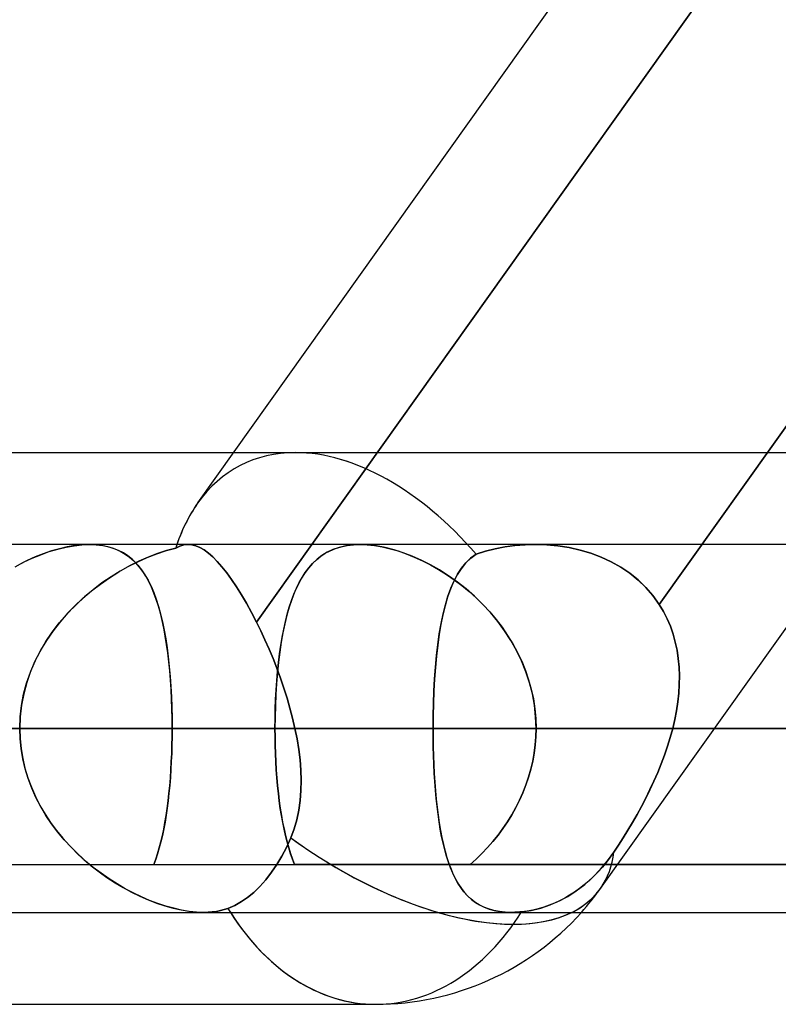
# Model space of a CAD drawing. Header units: millimetres. Extents: x -270 to 270, y -100 to 120.
# Tile 40 of 73: x 49.27 to 53.43, y 16.98 to 22.37. Entities that reach past the tile are written whole.
import ezdxf

# ---------------------------------------------------------------- set-up
doc = ezdxf.new("R2010")
doc.units = ezdxf.units.MM
doc.layers.add('MAIN-1', color=7, linetype='Continuous')
doc.layers.add('MAIN-2', color=7, linetype='Continuous')

msp = doc.modelspace()

# ---------------------------------------------------------------- linework, layer by layer
at = {"layer": 'MAIN-1'}
for p, q in [((50.2469, 19.7242), (55.7731, 27.4813)), ((50.8714, 19.4962), (56.56, 27.4813)), ((41.5614, 20), (50.4434, 20)), ((152.3991, 19.4962), (-152.3991, 19.4962)), ((49.6519, 19.4963), (49.6521, 19.4963)), ((49.6521, 19.4963), (49.6523, 19.4963)), ((49.6523, 19.4963), (49.6525, 19.4963)), ((49.6525, 19.4963), (49.6527, 19.4963)), ((49.6527, 19.4963), (49.6529, 19.4963)), ((49.6529, 19.4963), (49.6531, 19.4962)), ((153.3447, 18.4887), (-153.3447, 18.4887)), ((55.8105, 18.4887), (51.536, 18.4887)), ((-152.3991, 17.4813), (152.3991, 17.4813)), ((47.9874, 16.9775), (51.2223, 16.9775))]:
    msp.add_line(p, q, dxfattribs=at)
msp.add_arc((51.2223, 18.4887), 1.5112, 270, 318.1897, dxfattribs=at)
for major_axis, ratio, start_param, end_param in [((0.7425, -1.4407), 0.614789, -2.833047, -2.607379), ((0, -1.5112), 0.707107, -0.841071, 0), ((-1.2308, 0.8769), 0.501864, 2.177675, 2.878078)]:
    msp.add_ellipse((51.2223, 18.4887), major_axis=major_axis, ratio=ratio, start_param=start_param, end_param=end_param, dxfattribs=at)
at = {"layer": 'MAIN-2'}
for p, q in [((52.7752, 19.1685), (58.8909, 27.753)), ((58.8909, 27.753), (52.7752, 19.1685)), ((56.7023, 27.681), (50.5686, 19.0712)), ((50.4434, 20), (50.782, 20)), ((50.782, 20), (54.1544, 20)), ((49.4884, 19.4736), (49.4447, 19.4611)), ((49.4791, 19.4712), (49.5247, 19.4821)), ((49.5314, 19.4835), (49.4884, 19.4736)), ((49.5247, 19.4821), (49.5689, 19.49)), ((49.5733, 19.4906), (49.5314, 19.4835)), ((49.5689, 19.49), (49.6113, 19.4947)), ((49.6135, 19.4949), (49.5733, 19.4906)), ((49.6113, 19.4947), (49.6519, 19.4963)), ((49.6519, 19.4963), (49.6135, 19.4949)), ((49.6875, 19.495), (49.6519, 19.4963)), ((49.6531, 19.4962), (49.6905, 19.4947)), ((49.7215, 19.491), (49.6875, 19.495)), ((49.6905, 19.4947), (49.7262, 19.4902)), ((49.7537, 19.4845), (49.7215, 19.491)), ((49.7262, 19.4902), (49.76, 19.4829)), ((49.7841, 19.4754), (49.7537, 19.4845)), ((49.76, 19.4829), (49.7915, 19.4727)), ((49.8125, 19.4639), (49.7841, 19.4754)), ((49.7915, 19.4727), (49.8209, 19.4598)), ((50.0746, 19.463), (50.1258, 19.4768)), ((50.1258, 19.4768), (50.076, 19.4635)), ((50.137, 19.4826), (50.1258, 19.4768)), ((50.1258, 19.4768), (50.137, 19.4826)), ((50.1481, 19.4874), (50.137, 19.4826)), ((50.137, 19.4826), (50.1481, 19.4874)), ((50.1593, 19.4912), (50.1481, 19.4874)), ((50.1481, 19.4874), (50.1593, 19.4912)), ((50.1705, 19.4939), (50.1593, 19.4912)), ((50.1593, 19.4912), (50.1706, 19.4939)), ((50.1817, 19.4956), (50.1705, 19.4939)), ((50.1706, 19.4939), (50.1819, 19.4956)), ((50.1931, 19.4962), (50.1817, 19.4956)), ((50.1819, 19.4956), (50.1933, 19.4962)), ((50.2143, 19.4946), (50.1931, 19.4962)), ((50.1933, 19.4962), (50.2145, 19.4946)), ((50.236, 19.4892), (50.2143, 19.4946)), ((50.2145, 19.4946), (50.2362, 19.4891)), ((50.2583, 19.4799), (50.236, 19.4892)), ((50.2362, 19.4891), (50.2586, 19.4797)), ((50.2812, 19.4667), (50.2583, 19.4799)), ((50.2586, 19.4797), (50.2814, 19.4665)), ((50.5686, 19.0712), (50.8714, 19.4962)), ((50.9726, 19.4627), (51.0017, 19.4746)), ((51.0212, 19.4809), (50.9873, 19.4691)), ((51.0017, 19.4746), (51.0329, 19.4841)), ((51.0576, 19.4894), (51.0212, 19.4809)), ((51.0329, 19.4841), (51.0658, 19.4909)), ((51.0962, 19.4946), (51.0576, 19.4894)), ((51.0658, 19.4909), (51.1006, 19.4949)), ((51.137, 19.4963), (51.0962, 19.4946)), ((51.1006, 19.4949), (51.1371, 19.4963)), ((51.1804, 19.4945), (51.137, 19.4963)), ((51.1371, 19.4963), (51.1755, 19.4949)), ((51.1755, 19.4949), (51.2157, 19.4906)), ((51.226, 19.4891), (51.1804, 19.4945)), ((51.2157, 19.4906), (51.2576, 19.4835)), ((51.2736, 19.4801), (51.226, 19.4891)), ((51.2576, 19.4835), (51.3005, 19.4736)), ((51.3223, 19.4676), (51.2736, 19.4801)), ((51.3005, 19.4736), (51.3441, 19.461)), ((51.8235, 19.4598), (51.876, 19.4727)), ((51.8768, 19.4729), (51.8239, 19.46)), ((51.876, 19.4727), (51.9298, 19.4829)), ((51.9304, 19.483), (51.8768, 19.4729)), ((51.9298, 19.4829), (51.9848, 19.4902)), ((51.9852, 19.4903), (51.9304, 19.483)), ((51.9848, 19.4902), (52.0405, 19.4947)), ((52.0407, 19.4947), (51.9852, 19.4903)), ((52.0405, 19.4947), (52.0968, 19.4963)), ((52.0968, 19.4963), (52.0407, 19.4947)), ((56.6637, 19.4962), (52.0967, 19.4962)), ((52.0968, 19.4963), (52.1584, 19.4944)), ((52.1583, 19.4944), (52.0968, 19.4963)), ((52.2197, 19.4889), (52.1583, 19.4944)), ((52.1584, 19.4944), (52.22, 19.4888)), ((52.2808, 19.4795), (52.2197, 19.4889)), ((52.22, 19.4888), (52.2813, 19.4794)), ((52.341, 19.4661), (52.2808, 19.4795)), ((52.2813, 19.4794), (52.3414, 19.466)), ((52.4531, 17.6119), (53.7956, 19.4962)), ((49.2922, 19.3988), (49.3391, 19.421)), ((49.3559, 19.4283), (49.3112, 19.4081)), ((49.3391, 19.421), (49.3861, 19.4405)), ((49.4004, 19.4459), (49.3559, 19.4283)), ((49.3861, 19.4405), (49.4328, 19.4573)), ((49.4447, 19.4611), (49.4004, 19.4459)), ((49.4328, 19.4573), (49.4791, 19.4712)), ((49.8389, 19.45), (49.8125, 19.4639)), ((49.8209, 19.4598), (49.8481, 19.4444)), ((49.8636, 19.4339), (49.8389, 19.45)), ((49.8481, 19.4444), (49.8734, 19.4265)), ((49.8864, 19.4156), (49.8636, 19.4339)), ((49.8734, 19.4265), (49.8968, 19.4062)), ((49.9177, 19.402), (49.9702, 19.4255)), ((49.9746, 19.4273), (49.9236, 19.4048)), ((49.9702, 19.4255), (50.0226, 19.4459)), ((50.0255, 19.4469), (49.9746, 19.4273)), ((50.0226, 19.4459), (50.0746, 19.463)), ((50.076, 19.4635), (50.0255, 19.4469)), ((50.3047, 19.4495), (50.2812, 19.4667)), ((50.2814, 19.4665), (50.3049, 19.4494)), ((50.3288, 19.4285), (50.3047, 19.4495)), ((50.3049, 19.4494), (50.3289, 19.4284)), ((50.3536, 19.4035), (50.3288, 19.4285)), ((50.3289, 19.4284), (50.3537, 19.4034)), ((50.8967, 19.4128), (50.9202, 19.4317)), ((50.9269, 19.4365), (50.9002, 19.4158)), ((50.9202, 19.4317), (50.9455, 19.4484)), ((50.9559, 19.4543), (50.9269, 19.4365)), ((50.9455, 19.4484), (50.9726, 19.4627)), ((50.9873, 19.4691), (50.9559, 19.4543)), ((51.3717, 19.4517), (51.3223, 19.4676)), ((51.3441, 19.461), (51.3882, 19.4458)), ((51.4216, 19.4327), (51.3717, 19.4517)), ((51.3882, 19.4458), (51.4326, 19.428)), ((51.4716, 19.4104), (51.4216, 19.4327)), ((51.4326, 19.428), (51.4772, 19.4078)), ((51.7417, 19.4212), (51.7145, 19.3944)), ((51.7157, 19.3957), (51.7424, 19.4217)), ((51.7719, 19.4441), (51.7417, 19.4212)), ((51.7424, 19.4217), (51.7719, 19.4441)), ((51.8239, 19.46), (51.7719, 19.4441)), ((51.7719, 19.4441), (51.8235, 19.4598)), ((52.3998, 19.4488), (52.341, 19.4661)), ((52.3414, 19.466), (52.4001, 19.4487)), ((52.4567, 19.4276), (52.3998, 19.4488)), ((52.4001, 19.4487), (52.457, 19.4274)), ((52.5116, 19.4022), (52.4567, 19.4276)), ((52.457, 19.4274), (52.5119, 19.4021)), ((49.2456, 19.3742), (49.2922, 19.3988)), ((49.3112, 19.4081), (49.2666, 19.3856)), ((49.8139, 19.3464), (49.8655, 19.3756)), ((49.8728, 19.3795), (49.8221, 19.3512)), ((49.8655, 19.3756), (49.9177, 19.402)), ((49.9236, 19.4048), (49.8728, 19.3795)), ((49.9076, 19.3953), (49.8864, 19.4156)), ((49.8968, 19.4062), (49.9185, 19.3834)), ((49.9273, 19.3729), (49.9076, 19.3953)), ((49.9185, 19.3834), (49.9386, 19.3583)), ((49.9455, 19.3486), (49.9273, 19.3729)), ((50.3791, 19.3745), (50.3536, 19.4035)), ((50.3537, 19.4034), (50.3792, 19.3744)), ((50.4052, 19.3416), (50.3791, 19.3745)), ((50.3792, 19.3744), (50.4053, 19.3415)), ((50.8528, 19.3665), (50.8318, 19.3378)), ((50.8358, 19.3436), (50.8546, 19.3687)), ((50.8756, 19.3925), (50.8528, 19.3665)), ((50.8546, 19.3687), (50.8748, 19.3917)), ((50.8748, 19.3917), (50.8967, 19.4128)), ((50.9002, 19.4158), (50.8756, 19.3925)), ((51.5215, 19.3852), (51.4716, 19.4104)), ((51.4772, 19.4078), (51.5216, 19.3851)), ((51.5712, 19.3568), (51.5215, 19.3852)), ((51.5216, 19.3851), (51.5656, 19.3602)), ((51.6702, 19.3334), (51.6918, 19.3663)), ((51.7145, 19.3944), (51.6901, 19.3639)), ((51.6918, 19.3663), (51.7157, 19.3957)), ((52.5641, 19.3728), (52.5116, 19.4022)), ((52.5119, 19.4021), (52.5643, 19.3727)), ((52.6138, 19.3393), (52.5641, 19.3728)), ((52.5643, 19.3727), (52.6139, 19.3392)), ((49.7131, 19.2795), (49.763, 19.3143)), ((49.7717, 19.32), (49.7219, 19.286)), ((49.763, 19.3143), (49.8139, 19.3464)), ((49.8221, 19.3512), (49.7717, 19.32)), ((49.9386, 19.3583), (49.9574, 19.3307)), ((49.9625, 19.3222), (49.9455, 19.3486)), ((49.9574, 19.3307), (49.9747, 19.3007)), ((49.9784, 19.2937), (49.9625, 19.3222)), ((50.4318, 19.305), (50.4052, 19.3416)), ((50.4053, 19.3415), (50.4319, 19.305)), ((50.802, 19.2875), (50.8183, 19.3165)), ((50.8318, 19.3378), (50.8122, 19.3062)), ((50.8183, 19.3165), (50.8358, 19.3436)), ((51.5656, 19.3602), (51.6091, 19.333)), ((51.6204, 19.3255), (51.5712, 19.3568)), ((51.6091, 19.333), (51.6518, 19.3036)), ((51.669, 19.291), (51.6204, 19.3255)), ((51.6682, 19.3299), (51.6486, 19.2925)), ((51.6507, 19.2969), (51.6702, 19.3334)), ((51.6901, 19.3639), (51.6682, 19.3299)), ((52.6599, 19.3021), (52.6138, 19.3393)), ((52.6139, 19.3392), (52.6601, 19.3019)), ((49.6643, 19.242), (49.7131, 19.2795)), ((49.7219, 19.286), (49.6731, 19.249)), ((49.9747, 19.3007), (49.9907, 19.2683)), ((49.9931, 19.2632), (49.9784, 19.2937)), ((49.9907, 19.2683), (50.0055, 19.2337)), ((50.0068, 19.2306), (49.9931, 19.2632)), ((50.4588, 19.2649), (50.4318, 19.305)), ((50.4319, 19.305), (50.4588, 19.2649)), ((50.4861, 19.2213), (50.4588, 19.2649)), ((50.4588, 19.2649), (50.4861, 19.2213)), ((50.7942, 19.272), (50.7775, 19.235)), ((50.7869, 19.2565), (50.802, 19.2875)), ((50.8122, 19.3062), (50.7942, 19.272)), ((51.6174, 19.2136), (51.6332, 19.257)), ((51.6486, 19.2925), (51.6311, 19.2518)), ((51.6332, 19.257), (51.6507, 19.2969)), ((51.6518, 19.3036), (51.6936, 19.2722)), ((51.7166, 19.2536), (51.669, 19.291)), ((51.6936, 19.2722), (51.7342, 19.2387)), ((52.7023, 19.2611), (52.6599, 19.3021)), ((52.6601, 19.3019), (52.7024, 19.261)), ((52.7408, 19.2166), (52.7023, 19.2611)), ((52.7024, 19.261), (52.7408, 19.2165)), ((49.6255, 19.2093), (49.5795, 19.1668)), ((49.6171, 19.2018), (49.6643, 19.242)), ((49.6731, 19.249), (49.6255, 19.2093)), ((50.0055, 19.2337), (50.0191, 19.1967)), ((50.0194, 19.196), (50.0068, 19.2306)), ((50.5137, 19.1742), (50.4861, 19.2213)), ((50.4861, 19.2213), (50.5136, 19.1743)), ((50.7599, 19.1888), (50.7729, 19.2236)), ((50.7775, 19.235), (50.7623, 19.1954)), ((50.7729, 19.2236), (50.7869, 19.2565)), ((51.6156, 19.208), (51.6018, 19.1611)), ((51.6034, 19.1668), (51.6174, 19.2136)), ((51.6311, 19.2518), (51.6156, 19.208)), ((51.7628, 19.2132), (51.7166, 19.2536)), ((51.7342, 19.2387), (51.7735, 19.2033)), ((51.8074, 19.17), (51.7628, 19.2132)), ((51.7735, 19.2033), (51.8113, 19.166)), ((52.7752, 19.1685), (52.7408, 19.2166)), ((52.7408, 19.2165), (52.7752, 19.1685)), ((49.5286, 19.1141), (49.5718, 19.1592)), ((49.5795, 19.1668), (49.5355, 19.1216)), ((49.5718, 19.1592), (49.6171, 19.2018)), ((50.0191, 19.1967), (50.0316, 19.1575)), ((50.031, 19.1594), (50.0194, 19.196)), ((50.0417, 19.1209), (50.031, 19.1594)), ((50.0316, 19.1575), (50.043, 19.1162)), ((50.5136, 19.1743), (50.5413, 19.124)), ((50.5413, 19.1239), (50.5137, 19.1742)), ((50.7483, 19.1533), (50.7355, 19.1086)), ((50.737, 19.1141), (50.748, 19.1523)), ((50.748, 19.1523), (50.7599, 19.1888)), ((50.7623, 19.1954), (50.7483, 19.1533)), ((51.6018, 19.1611), (51.5896, 19.1113)), ((51.5909, 19.1168), (51.6034, 19.1668)), ((51.85, 19.1239), (51.8074, 19.17)), ((51.8113, 19.166), (51.8475, 19.1268)), ((52.7752, 19.1685), (52.7982, 19.13)), ((52.7982, 19.13), (52.7752, 19.1685)), ((49.4878, 19.0667), (49.5286, 19.1141)), ((49.5355, 19.1216), (49.4938, 19.0739)), ((50.0516, 19.0804), (50.0417, 19.1209)), ((50.043, 19.1162), (50.0533, 19.0728)), ((50.5413, 19.124), (50.5686, 19.0712)), ((50.5686, 19.0712), (50.5413, 19.1239)), ((50.7355, 19.1086), (50.724, 19.0615)), ((50.7269, 19.0741), (50.737, 19.1141)), ((51.5896, 19.1113), (51.5789, 19.0587)), ((51.5798, 19.0636), (51.5909, 19.1168)), ((51.8475, 19.1268), (51.8819, 19.0858)), ((51.8902, 19.0753), (51.85, 19.1239)), ((52.7982, 19.13), (52.8185, 19.0899)), ((52.8185, 19.09), (52.7982, 19.13)), ((49.4497, 19.0169), (49.4878, 19.0667)), ((49.4938, 19.0739), (49.4547, 19.0238)), ((50.0605, 19.0383), (50.0516, 19.0804)), ((50.0533, 19.0728), (50.0626, 19.0275)), ((50.5919, 19.0236), (50.5686, 19.0712)), ((50.5686, 19.0712), (50.592, 19.0236)), ((50.724, 19.0615), (50.7136, 19.0122)), ((50.7177, 19.0326), (50.7269, 19.0741)), ((51.5789, 19.0587), (51.5695, 19.0034)), ((51.5702, 19.0077), (51.5798, 19.0636)), ((51.8819, 19.0858), (51.9143, 19.0432)), ((51.9276, 19.0243), (51.8902, 19.0753)), ((51.9143, 19.0432), (51.9446, 18.9988)), ((52.8361, 19.0486), (52.8185, 19.09)), ((52.8185, 19.0899), (52.8361, 19.0486)), ((52.8361, 19.0486), (52.851, 19.0059)), ((52.8509, 19.006), (52.8361, 19.0486)), ((49.4146, 18.965), (49.4497, 19.0169)), ((49.4547, 19.0238), (49.4187, 18.9714)), ((50.0686, 18.9945), (50.0605, 19.0383)), ((50.0626, 19.0275), (50.071, 18.9802)), ((50.0758, 18.9492), (50.0686, 18.9945)), ((50.6148, 18.9744), (50.5919, 19.0236)), ((50.592, 19.0236), (50.6148, 18.9744)), ((50.7018, 18.9446), (50.7093, 18.9893)), ((50.7136, 19.0122), (50.7043, 18.9606)), ((50.7093, 18.9893), (50.7177, 19.0326)), ((51.5695, 19.0034), (51.5614, 18.9455)), ((51.5619, 18.9493), (51.5702, 19.0077)), ((51.962, 18.9712), (51.9276, 19.0243)), ((51.9446, 18.9988), (51.9727, 18.9529)), ((52.8631, 18.9622), (52.8509, 19.006)), ((52.851, 19.0059), (52.8631, 18.9621)), ((49.3826, 18.9109), (49.4146, 18.965)), ((49.4187, 18.9714), (49.3858, 18.9167)), ((50.071, 18.9802), (50.0784, 18.9311)), ((50.0822, 18.9023), (50.0758, 18.9492)), ((50.6372, 18.9237), (50.6148, 18.9744)), ((50.6148, 18.9744), (50.6372, 18.9237)), ((50.695, 18.8983), (50.7018, 18.9446)), ((50.7043, 18.9606), (50.6962, 18.907)), ((51.5614, 18.9455), (51.5545, 18.8851)), ((51.5549, 18.8884), (51.5619, 18.9493)), ((51.9931, 18.9159), (51.962, 18.9712)), ((51.9727, 18.9529), (51.9984, 18.9055)), ((52.8726, 18.9173), (52.8631, 18.9622)), ((52.8631, 18.9621), (52.8727, 18.9172)), ((49.3541, 18.8547), (49.3826, 18.9109)), ((49.3858, 18.9167), (49.3565, 18.8599)), ((50.0784, 18.9311), (50.0849, 18.8803)), ((50.0878, 18.854), (50.0822, 18.9023)), ((50.0849, 18.8803), (50.0905, 18.8277)), ((50.6589, 18.8715), (50.6372, 18.9237)), ((50.6372, 18.9237), (50.6589, 18.8716)), ((50.6891, 18.8505), (50.695, 18.8983)), ((50.6962, 18.907), (50.6892, 18.8513)), ((51.5545, 18.8851), (51.5488, 18.8225)), ((51.549, 18.8253), (51.5549, 18.8884)), ((52.0207, 18.8587), (51.9931, 18.9159)), ((51.9984, 18.9055), (52.0216, 18.8567)), ((52.8795, 18.8715), (52.8726, 18.9173)), ((52.8727, 18.9172), (52.8796, 18.8713)), ((49.3293, 18.7966), (49.3541, 18.8547)), ((49.3565, 18.8599), (49.331, 18.801)), ((50.0927, 18.8042), (50.0878, 18.854)), ((50.0905, 18.8277), (50.0953, 18.7737)), ((50.6589, 18.8716), (50.6797, 18.8184)), ((50.6797, 18.8184), (50.6589, 18.8715)), ((50.6892, 18.8513), (50.6832, 18.7936)), ((50.6839, 18.8014), (50.6891, 18.8505)), ((52.0446, 18.7996), (52.0207, 18.8587)), ((52.0216, 18.8567), (52.042, 18.8066)), ((52.8838, 18.8248), (52.8795, 18.8715)), ((52.8796, 18.8713), (52.8839, 18.8247)), ((49.3086, 18.7369), (49.3293, 18.7966)), ((49.331, 18.801), (49.3098, 18.7406)), ((50.0968, 18.7533), (50.0927, 18.8042)), ((50.0953, 18.7737), (50.0992, 18.7184)), ((50.6832, 18.7936), (50.6783, 18.7346)), ((50.6795, 18.751), (50.6839, 18.8014)), ((50.6996, 18.7645), (50.6797, 18.8184)), ((50.6797, 18.8184), (50.6996, 18.7645)), ((51.5488, 18.8225), (51.5441, 18.7582)), ((51.5442, 18.7601), (51.549, 18.8253)), ((52.042, 18.8066), (52.0595, 18.7555)), ((52.0643, 18.7392), (52.0446, 18.7996)), ((52.8856, 18.7776), (52.8838, 18.8248)), ((52.8839, 18.8247), (52.8856, 18.7775)), ((52.885, 18.73), (52.8856, 18.7776)), ((52.8856, 18.7775), (52.885, 18.7299)), ((49.2923, 18.6761), (49.3086, 18.7369)), ((49.3098, 18.7406), (49.293, 18.6791)), ((50.1002, 18.7017), (50.0968, 18.7533)), ((50.0992, 18.7184), (50.1022, 18.6619)), ((50.6783, 18.7346), (50.6745, 18.6745)), ((50.6759, 18.6998), (50.6795, 18.751)), ((50.7183, 18.71), (50.6996, 18.7645)), ((50.6996, 18.7645), (50.7183, 18.71)), ((51.5441, 18.7582), (51.5405, 18.6925)), ((51.5406, 18.6936), (51.5442, 18.7601)), ((52.0595, 18.7555), (52.074, 18.7033)), ((52.0799, 18.6778), (52.0643, 18.7392)), ((52.882, 18.682), (52.885, 18.73)), ((52.885, 18.7299), (52.882, 18.682)), ((49.2805, 18.6144), (49.2923, 18.6761)), ((49.293, 18.6791), (49.2808, 18.6165)), ((50.1028, 18.6493), (50.1002, 18.7017)), ((50.6745, 18.6745), (50.6718, 18.6134)), ((50.6732, 18.6479), (50.6759, 18.6998)), ((50.7357, 18.655), (50.7183, 18.71)), ((50.7183, 18.71), (50.7357, 18.6551)), ((51.538, 18.6261), (51.5406, 18.6936)), ((51.5405, 18.6925), (51.538, 18.6255)), ((52.074, 18.7033), (52.0854, 18.6503)), ((52.0911, 18.6155), (52.0799, 18.6778)), ((52.882, 18.682), (52.8768, 18.6338)), ((52.8768, 18.6338), (52.882, 18.682)), ((49.2733, 18.5519), (49.2805, 18.6144)), ((49.2808, 18.6165), (49.2734, 18.553)), ((50.1022, 18.6619), (50.1044, 18.6047)), ((50.1046, 18.5963), (50.1028, 18.6493)), ((50.6718, 18.6134), (50.6701, 18.5514)), ((50.6712, 18.5954), (50.6732, 18.6479)), ((50.7357, 18.6551), (50.7518, 18.5998)), ((50.7518, 18.5998), (50.7357, 18.655)), ((51.5365, 18.5577), (51.538, 18.6261)), ((51.538, 18.6255), (51.5365, 18.5575)), ((52.0854, 18.6503), (52.0936, 18.5968)), ((52.098, 18.5524), (52.0911, 18.6155)), ((52.8768, 18.6338), (52.8694, 18.5855)), ((52.8694, 18.5855), (52.8768, 18.6338)), ((50.1044, 18.6047), (50.1057, 18.5469)), ((50.1057, 18.5427), (50.1046, 18.5963)), ((50.67, 18.5423), (50.6712, 18.5954)), ((50.7663, 18.5443), (50.7518, 18.5998)), ((50.7518, 18.5998), (50.7663, 18.5443)), ((51.536, 18.4887), (51.5365, 18.5577)), ((51.5365, 18.5575), (51.536, 18.4887)), ((52.0936, 18.5968), (52.0986, 18.5429)), ((52.8694, 18.5855), (52.8601, 18.5371)), ((52.8601, 18.5371), (52.8694, 18.5855)), ((49.2734, 18.553), (49.2709, 18.4887)), ((49.2709, 18.4887), (49.2733, 18.5519)), ((50.1057, 18.5469), (50.1061, 18.4887)), ((50.1061, 18.4887), (50.1057, 18.5427)), ((50.6701, 18.5514), (50.6696, 18.4887)), ((50.6696, 18.4887), (50.67, 18.5423)), ((50.7791, 18.4887), (50.7663, 18.5443)), ((50.7663, 18.5443), (50.7791, 18.4887)), ((52.1003, 18.4887), (52.098, 18.5524)), ((52.0986, 18.5429), (52.1003, 18.4887)), ((52.8601, 18.5371), (52.8488, 18.4887)), ((52.8488, 18.4887), (52.8601, 18.5371)), ((-153.3447, 18.4887), (153.3447, 18.4887)), ((-152.0132, 18.4887), (152.0132, 18.4887)), ((51.536, 18.4887), (-51.536, 18.4887)), ((-50.7791, 18.4887), (50.7791, 18.4887)), ((50.7791, 18.4887), (-50.7791, 18.4887)), ((45.8316, 18.4887), (50.1061, 18.4887)), ((50.1061, 18.4887), (45.8316, 18.4887)), ((51.536, 18.4887), (45.8316, 18.4887)), ((45.8316, 18.4887), (51.536, 18.4887)), ((48.9523, 18.4887), (50.6696, 18.4887)), ((50.6696, 18.4887), (48.9523, 18.4887)), ((49.2728, 18.4324), (49.2709, 18.4887)), ((49.2709, 18.4887), (49.2728, 18.4335)), ((50.1058, 18.4428), (50.1061, 18.4887)), ((50.1061, 18.4887), (50.1058, 18.4429)), ((55.8104, 18.4887), (50.1061, 18.4887)), ((50.1061, 18.4887), (55.8104, 18.4887)), ((50.6699, 18.4425), (50.6696, 18.4887)), ((50.6696, 18.4887), (50.6699, 18.4427)), ((65.8905, 18.4887), (50.6696, 18.4887)), ((50.6696, 18.4887), (65.8905, 18.4887)), ((50.7905, 18.4311), (50.7791, 18.4887)), ((50.7791, 18.4887), (50.7906, 18.431)), ((51.536, 18.4887), (51.5362, 18.4386)), ((51.5362, 18.439), (51.536, 18.4887)), ((55.8104, 18.4887), (51.536, 18.4887)), ((51.536, 18.4887), (55.8104, 18.4887)), ((52.1003, 18.4887), (52.0991, 18.4434)), ((52.0991, 18.4435), (52.1003, 18.4887)), ((52.1003, 18.4887), (67.9055, 18.4887)), ((67.9055, 18.4887), (52.1003, 18.4887)), ((52.1003, 18.4887), (57.8198, 18.4887)), ((57.8198, 18.4887), (52.1003, 18.4887)), ((52.8488, 18.4887), (52.8356, 18.44)), ((52.8356, 18.44), (52.8488, 18.4887)), ((52.8488, 18.4887), (57.3407, 18.4887)), ((57.3407, 18.4887), (52.8488, 18.4887)), ((49.2728, 18.4335), (49.2782, 18.3788)), ((49.2785, 18.3766), (49.2728, 18.4324)), ((50.105, 18.3974), (50.1037, 18.3523)), ((50.1037, 18.3515), (50.105, 18.397)), ((50.1058, 18.4429), (50.105, 18.3974)), ((50.105, 18.397), (50.1058, 18.4428)), ((50.6699, 18.4427), (50.6708, 18.397)), ((50.6708, 18.3967), (50.6699, 18.4425)), ((50.6708, 18.397), (50.6722, 18.3517)), ((50.6722, 18.3513), (50.6708, 18.3967)), ((50.7999, 18.3736), (50.7905, 18.4311)), ((50.7906, 18.431), (50.7999, 18.3735)), ((51.537, 18.3896), (51.5362, 18.439)), ((51.5362, 18.4386), (51.537, 18.3888)), ((52.0956, 18.3984), (52.0899, 18.3536)), ((52.0899, 18.3535), (52.0956, 18.3984)), ((52.0956, 18.3984), (52.0991, 18.4435)), ((52.0991, 18.4434), (52.0956, 18.3984)), ((52.8356, 18.44), (52.8207, 18.3913)), ((52.8207, 18.3915), (52.8356, 18.44)), ((49.2782, 18.3788), (49.2873, 18.3247)), ((49.2879, 18.3215), (49.2785, 18.3766)), ((50.1037, 18.3523), (50.1018, 18.3076)), ((50.1018, 18.3064), (50.1037, 18.3515)), ((50.6722, 18.3517), (50.6743, 18.3069)), ((50.6743, 18.3064), (50.6722, 18.3513)), ((50.8068, 18.3165), (50.7999, 18.3736)), ((50.7999, 18.3735), (50.8069, 18.3163)), ((51.5383, 18.3406), (51.537, 18.3896)), ((51.537, 18.3888), (51.5384, 18.3394)), ((51.5402, 18.2923), (51.5383, 18.3406)), ((52.0899, 18.3536), (52.0819, 18.3093)), ((52.0819, 18.309), (52.0899, 18.3535)), ((52.8041, 18.3428), (52.786, 18.2947)), ((52.7862, 18.2951), (52.8042, 18.3431)), ((52.8207, 18.3913), (52.8041, 18.3428)), ((52.8042, 18.3431), (52.8207, 18.3915)), ((49.2873, 18.3247), (49.2998, 18.2712)), ((49.3009, 18.2672), (49.2879, 18.3215)), ((50.0993, 18.2618), (50.1018, 18.3064)), ((50.1018, 18.3076), (50.0994, 18.2633)), ((50.6743, 18.3069), (50.6769, 18.2625)), ((50.6769, 18.262), (50.6743, 18.3064)), ((50.8113, 18.2599), (50.8068, 18.3165)), ((50.8069, 18.3163), (50.8114, 18.2596)), ((51.5384, 18.3394), (51.5403, 18.2904)), ((51.5426, 18.2446), (51.5402, 18.2923)), ((51.5403, 18.2904), (51.5427, 18.242)), ((52.0716, 18.2649), (52.0819, 18.309)), ((52.0819, 18.3093), (52.0718, 18.2654)), ((52.786, 18.2947), (52.7666, 18.2469)), ((52.7669, 18.2475), (52.7862, 18.2951)), ((49.2998, 18.2712), (49.3157, 18.2185)), ((49.3173, 18.2137), (49.3009, 18.2672)), ((50.0964, 18.2179), (50.0993, 18.2618)), ((50.0994, 18.2633), (50.0965, 18.2196)), ((50.6769, 18.2625), (50.6801, 18.2187)), ((50.6802, 18.2182), (50.6769, 18.262)), ((50.8131, 18.2038), (50.8113, 18.2599)), ((50.8114, 18.2596), (50.8132, 18.2035)), ((51.5455, 18.1976), (51.5426, 18.2446)), ((51.5427, 18.242), (51.5458, 18.1941)), ((52.0593, 18.2214), (52.0716, 18.2649)), ((52.0718, 18.2654), (52.0595, 18.222)), ((52.7666, 18.2469), (52.746, 18.1996)), ((52.7463, 18.2003), (52.7669, 18.2475)), ((49.3157, 18.2185), (49.3349, 18.1667)), ((49.3372, 18.1611), (49.3173, 18.2137)), ((50.0928, 18.1748), (50.0964, 18.2179)), ((50.0965, 18.2196), (50.093, 18.1765)), ((50.6801, 18.2187), (50.684, 18.1755)), ((50.684, 18.175), (50.6802, 18.2182)), ((50.812, 18.1484), (50.8131, 18.2038)), ((50.8132, 18.2035), (50.812, 18.1481)), ((51.5491, 18.1513), (51.5455, 18.1976)), ((51.5458, 18.1941), (51.5494, 18.1471)), ((52.0283, 18.1365), (52.0448, 18.1786)), ((52.045, 18.1792), (52.0285, 18.1369)), ((52.0448, 18.1786), (52.0593, 18.2214)), ((52.0595, 18.222), (52.045, 18.1792)), ((52.746, 18.1996), (52.7242, 18.1529)), ((52.7245, 18.1535), (52.7463, 18.2003)), ((49.3349, 18.1667), (49.3571, 18.1163)), ((49.3602, 18.1099), (49.3372, 18.1611)), ((50.0842, 18.0913), (50.0888, 18.1326)), ((50.089, 18.1341), (50.0844, 18.0928)), ((50.0888, 18.1326), (50.0928, 18.1748)), ((50.093, 18.1765), (50.089, 18.1341)), ((50.684, 18.1755), (50.6884, 18.1332)), ((50.6884, 18.1326), (50.684, 18.175)), ((50.6884, 18.1332), (50.6933, 18.0919)), ((50.6934, 18.0913), (50.6884, 18.1326)), ((50.812, 18.1481), (50.8077, 18.0937)), ((50.8078, 18.094), (50.812, 18.1484)), ((51.5532, 18.1059), (51.5491, 18.1513)), ((51.5494, 18.1471), (51.5536, 18.1012)), ((52.0099, 18.0953), (52.0283, 18.1365)), ((52.0285, 18.1369), (52.01, 18.0956)), ((52.7242, 18.1529), (52.7015, 18.1068)), ((52.7018, 18.1074), (52.7245, 18.1535)), ((49.3571, 18.1163), (49.3822, 18.0674)), ((49.3862, 18.0602), (49.3602, 18.1099)), ((50.079, 18.0511), (50.0842, 18.0913)), ((50.0844, 18.0928), (50.0792, 18.0525)), ((50.6933, 18.0919), (50.6989, 18.0517)), ((50.699, 18.051), (50.6934, 18.0913)), ((50.8002, 18.0406), (50.8078, 18.094)), ((50.8077, 18.0937), (50.8002, 18.0404)), ((51.5579, 18.0617), (51.5532, 18.1059)), ((51.5536, 18.1012), (51.5584, 18.0565)), ((51.9896, 18.055), (52.0099, 18.0953)), ((52.01, 18.0956), (51.9897, 18.0552)), ((52.7015, 18.1068), (52.6779, 18.0614)), ((52.6782, 18.0619), (52.7018, 18.1074)), ((49.3822, 18.0674), (49.4099, 18.02)), ((49.4148, 18.0122), (49.3862, 18.0602)), ((49.4099, 18.02), (49.4401, 17.9742)), ((50.0733, 18.012), (50.079, 18.0511)), ((50.0792, 18.0525), (50.0735, 18.0132)), ((50.6989, 18.0517), (50.705, 18.0126)), ((50.7052, 18.0119), (50.699, 18.051)), ((50.7892, 17.9887), (50.8002, 18.0406)), ((50.8002, 18.0404), (50.7892, 17.9886)), ((51.5631, 18.0187), (51.5579, 18.0617)), ((51.5584, 18.0565), (51.5639, 18.013)), ((51.569, 17.977), (51.5631, 18.0187)), ((51.9676, 18.0157), (51.9896, 18.055)), ((51.9897, 18.0552), (51.9677, 18.0159)), ((52.6537, 18.017), (52.6289, 17.9735)), ((52.629, 17.9738), (52.6539, 18.0174)), ((52.6779, 18.0614), (52.6537, 18.017)), ((52.6539, 18.0174), (52.6782, 18.0619)), ((49.4459, 17.9659), (49.4148, 18.0122)), ((49.4401, 17.9742), (49.4725, 17.9301)), ((49.4794, 17.9213), (49.4459, 17.9659)), ((50.0602, 17.9373), (50.067, 17.9741)), ((50.0672, 17.9751), (50.0603, 17.9381)), ((50.067, 17.9741), (50.0733, 18.012)), ((50.0735, 18.0132), (50.0672, 17.9751)), ((50.705, 18.0126), (50.7118, 17.9747)), ((50.7119, 17.9739), (50.7052, 18.0119)), ((50.7118, 17.9747), (50.7192, 17.9379)), ((50.7193, 17.9371), (50.7119, 17.9739)), ((50.7892, 17.9886), (50.7745, 17.9384)), ((50.7746, 17.9384), (50.7892, 17.9887)), ((51.5639, 18.013), (51.57, 17.9708)), ((51.5756, 17.9367), (51.569, 17.977)), ((51.57, 17.9708), (51.5769, 17.9299)), ((51.9186, 17.9404), (51.9439, 17.9775)), ((51.944, 17.9776), (51.9187, 17.9404)), ((51.9439, 17.9775), (51.9676, 18.0157)), ((51.9677, 18.0159), (51.944, 17.9776)), ((52.6289, 17.9735), (52.6036, 17.9311)), ((52.6037, 17.9313), (52.629, 17.9738)), ((49.4725, 17.9301), (49.5071, 17.8878)), ((49.515, 17.8786), (49.4794, 17.9213)), ((50.0527, 17.9017), (50.0602, 17.9373)), ((50.0603, 17.9381), (50.0528, 17.9023)), ((50.7192, 17.9379), (50.7272, 17.9023)), ((50.7273, 17.9015), (50.7193, 17.9371)), ((50.7562, 17.8898), (50.7746, 17.9384)), ((50.7745, 17.9384), (50.7562, 17.8898)), ((51.5829, 17.8977), (51.5756, 17.9367)), ((51.5769, 17.9299), (51.5844, 17.8905)), ((51.9187, 17.9404), (51.8918, 17.9043)), ((51.8919, 17.9044), (51.9186, 17.9404)), ((52.6036, 17.9311), (52.578, 17.8898)), ((52.5781, 17.8899), (52.6037, 17.9313)), ((49.5071, 17.8878), (49.5436, 17.8472)), ((49.5525, 17.8378), (49.515, 17.8786)), ((50.0357, 17.8343), (50.0445, 17.8674)), ((50.0446, 17.8677), (50.0358, 17.8345)), ((50.0445, 17.8674), (50.0527, 17.9017)), ((50.0528, 17.9023), (50.0446, 17.8677)), ((50.7272, 17.9023), (50.7358, 17.8679)), ((50.736, 17.8671), (50.7273, 17.9015)), ((50.7562, 17.8898), (50.7321, 17.8369)), ((50.7321, 17.8369), (50.7562, 17.8898)), ((50.7358, 17.8679), (50.7451, 17.8348)), ((50.7453, 17.8341), (50.736, 17.8671)), ((51.5909, 17.8602), (51.5829, 17.8977)), ((51.5844, 17.8905), (51.5928, 17.8525)), ((51.5998, 17.8242), (51.5909, 17.8602)), ((51.8636, 17.8694), (51.8341, 17.8357)), ((51.8343, 17.8361), (51.8638, 17.8696)), ((51.8918, 17.9043), (51.8636, 17.8694)), ((51.8638, 17.8696), (51.8919, 17.9044)), ((52.5522, 17.8498), (52.5781, 17.8899)), ((52.578, 17.8898), (52.5522, 17.8497)), ((49.5436, 17.8472), (49.5819, 17.8084)), ((49.5917, 17.799), (49.5525, 17.8378)), ((49.5819, 17.8084), (49.6218, 17.7715)), ((50.0263, 17.8026), (50.0161, 17.7721)), ((50.0161, 17.7721), (50.0263, 17.8025)), ((50.0358, 17.8345), (50.0263, 17.8026)), ((50.0263, 17.8025), (50.0357, 17.8343)), ((50.7321, 17.8369), (50.7069, 17.7884)), ((50.7069, 17.7884), (50.7321, 17.8369)), ((50.7451, 17.8348), (50.7551, 17.8029)), ((50.7553, 17.8024), (50.7453, 17.8341)), ((50.7551, 17.8029), (50.7658, 17.7724)), ((50.7659, 17.772), (50.7553, 17.8024)), ((51.5928, 17.8525), (51.6018, 17.8162)), ((51.6094, 17.7897), (51.5998, 17.8242)), ((51.6018, 17.8162), (51.6118, 17.7817)), ((51.8034, 17.8034), (51.7717, 17.7725)), ((51.772, 17.7728), (51.8037, 17.8038)), ((51.8341, 17.8357), (51.8034, 17.8034)), ((51.8037, 17.8038), (51.8343, 17.8361)), ((52.4912, 17.7632), (52.5262, 17.811)), ((52.5262, 17.811), (52.5061, 17.7828)), ((52.5262, 17.811), (52.5522, 17.8498)), ((52.5522, 17.8497), (52.5262, 17.811)), ((49.6323, 17.7623), (49.5917, 17.799)), ((49.6218, 17.7715), (49.6631, 17.7365)), ((49.6741, 17.7276), (49.6323, 17.7623)), ((50.0052, 17.7431), (50.0161, 17.7721)), ((50.0161, 17.7721), (50.0052, 17.7431)), ((50.7069, 17.7884), (50.6806, 17.744)), ((50.6806, 17.744), (50.7069, 17.7884)), ((50.7658, 17.7724), (50.7773, 17.7431)), ((50.7773, 17.7431), (50.7659, 17.772)), ((51.6198, 17.7568), (51.6094, 17.7897)), ((51.6118, 17.7817), (51.6225, 17.7489)), ((51.6312, 17.7254), (51.6198, 17.7568)), ((51.6225, 17.7489), (51.6342, 17.7179)), ((51.7392, 17.7431), (51.772, 17.7728)), ((51.7717, 17.7725), (51.7392, 17.7431)), ((52.453, 17.7175), (52.4912, 17.7632)), ((52.4855, 17.7559), (52.4634, 17.7294)), ((52.5061, 17.7828), (52.4855, 17.7559)), ((48.9666, 17.7431), (53.5193, 17.7431)), ((49.6631, 17.7365), (49.7055, 17.7036)), ((49.7169, 17.6952), (49.6741, 17.7276)), ((49.7055, 17.7036), (49.749, 17.6726)), ((49.7604, 17.6649), (49.7169, 17.6952)), ((50.6515, 17.7008), (50.6202, 17.6602)), ((50.6202, 17.6602), (50.6515, 17.7008)), ((50.6806, 17.744), (50.6515, 17.7008)), ((50.6515, 17.7008), (50.6806, 17.744)), ((66.2204, 17.7431), (50.7773, 17.7431)), ((51.6437, 17.6957), (51.6312, 17.7254)), ((51.6342, 17.7179), (51.6468, 17.6888)), ((51.6572, 17.6677), (51.6437, 17.6957)), ((55.2619, 17.7431), (51.7392, 17.7431)), ((52.4111, 17.674), (52.453, 17.7175)), ((52.4401, 17.7035), (52.4157, 17.6784)), ((52.4634, 17.7294), (52.4401, 17.7035)), ((49.749, 17.6726), (49.7932, 17.6438)), ((49.8044, 17.6368), (49.7604, 17.6649)), ((49.7932, 17.6438), (49.8379, 17.6171)), ((50.6202, 17.6602), (50.5873, 17.6233)), ((50.5873, 17.6233), (50.6202, 17.6602)), ((51.6468, 17.6888), (51.6605, 17.6614)), ((51.6718, 17.6414), (51.6572, 17.6677)), ((51.6605, 17.6614), (51.6752, 17.6359)), ((51.6877, 17.6169), (51.6718, 17.6414)), ((52.3903, 17.6545), (52.3642, 17.6321)), ((52.3666, 17.6341), (52.4111, 17.674)), ((52.4157, 17.6784), (52.3903, 17.6545)), ((49.8488, 17.611), (49.8044, 17.6368)), ((49.8379, 17.6171), (49.8832, 17.5926)), ((49.8933, 17.5875), (49.8488, 17.611)), ((49.8832, 17.5926), (49.9289, 17.5702)), ((49.9379, 17.5661), (49.8933, 17.5875)), ((50.5536, 17.5908), (50.5199, 17.5632)), ((50.5199, 17.5632), (50.5536, 17.5908)), ((50.5873, 17.6233), (50.5536, 17.5908)), ((50.5536, 17.5908), (50.5873, 17.6233)), ((51.6752, 17.6359), (51.691, 17.6123)), ((51.7049, 17.5943), (51.6877, 17.6169)), ((51.691, 17.6123), (51.7081, 17.5905)), ((51.7235, 17.5735), (51.7049, 17.5943)), ((51.7081, 17.5905), (51.7265, 17.5705)), ((52.274, 17.5687), (52.3204, 17.5988)), ((52.3106, 17.5921), (52.2837, 17.5746)), ((52.3375, 17.6112), (52.3106, 17.5921)), ((52.3204, 17.5988), (52.3666, 17.6341)), ((52.3642, 17.6321), (52.3375, 17.6112)), ((49.9289, 17.5702), (49.9748, 17.5501)), ((49.9826, 17.5469), (49.9379, 17.5661)), ((49.9748, 17.5501), (50.0205, 17.5324)), ((50.0272, 17.53), (49.9826, 17.5469)), ((50.0205, 17.5324), (50.066, 17.5171)), ((50.486, 17.5399), (50.4498, 17.5196)), ((50.4498, 17.5196), (50.486, 17.5399)), ((50.5199, 17.5632), (50.486, 17.5399)), ((50.486, 17.5399), (50.5199, 17.5632)), ((51.7436, 17.5547), (51.7235, 17.5735)), ((51.7265, 17.5705), (51.7464, 17.5524)), ((51.7653, 17.5379), (51.7436, 17.5547)), ((51.7464, 17.5524), (51.7679, 17.5361)), ((51.7886, 17.5232), (51.7653, 17.5379)), ((51.7679, 17.5361), (51.7909, 17.5218)), ((52.2019, 17.5319), (52.1727, 17.52)), ((52.1781, 17.522), (52.2276, 17.5437)), ((52.2301, 17.5449), (52.2019, 17.5319)), ((52.2276, 17.5437), (52.274, 17.5687)), ((52.2571, 17.559), (52.2301, 17.5449)), ((52.2837, 17.5746), (52.2571, 17.559)), ((50.0715, 17.5154), (50.0272, 17.53)), ((50.066, 17.5171), (50.111, 17.5043)), ((50.1152, 17.5033), (50.0715, 17.5154)), ((50.111, 17.5043), (50.1551, 17.4943)), ((50.1582, 17.4937), (50.1152, 17.5033)), ((50.1551, 17.4943), (50.1979, 17.487)), ((50.2, 17.4868), (50.1582, 17.4937)), ((50.1979, 17.487), (50.239, 17.4827)), ((50.2401, 17.4826), (50.2, 17.4868)), ((50.239, 17.4827), (50.2784, 17.4812)), ((50.2786, 17.4812), (50.2401, 17.4826)), ((50.2784, 17.4812), (50.3027, 17.4818)), ((50.3028, 17.4818), (50.2786, 17.4812)), ((50.3027, 17.4818), (50.3263, 17.4837)), ((50.3263, 17.4837), (50.3028, 17.4818)), ((50.3491, 17.4867), (50.3263, 17.4837)), ((50.3263, 17.4837), (50.3491, 17.4867)), ((50.371, 17.491), (50.3491, 17.4867)), ((50.3491, 17.4867), (50.3711, 17.491)), ((50.3921, 17.4965), (50.371, 17.491)), ((50.3711, 17.491), (50.3921, 17.4965)), ((50.4122, 17.5032), (50.3921, 17.4965)), ((50.3921, 17.4965), (50.4122, 17.5032)), ((50.4498, 17.5196), (50.4122, 17.5032)), ((50.4122, 17.5032), (50.4498, 17.5196)), ((51.8136, 17.5105), (51.7886, 17.5232)), ((51.7909, 17.5218), (51.8158, 17.5096)), ((51.8405, 17.5001), (51.8136, 17.5105)), ((51.8158, 17.5096), (51.8424, 17.4994)), ((51.8692, 17.4919), (51.8405, 17.5001)), ((51.8424, 17.4994), (51.8708, 17.4915)), ((51.8997, 17.4859), (51.8692, 17.4919)), ((51.8708, 17.4915), (51.9007, 17.4858)), ((51.9316, 17.4824), (51.8997, 17.4859)), ((51.9007, 17.4858), (51.9321, 17.4824)), ((51.965, 17.4812), (51.9316, 17.4824)), ((51.9321, 17.4824), (51.965, 17.4812)), ((51.965, 17.4812), (51.974, 17.4813)), ((51.974, 17.4813), (51.965, 17.4812)), ((51.974, 17.4813), (51.9831, 17.4815)), ((51.9831, 17.4815), (51.974, 17.4813)), ((51.9831, 17.4815), (51.9923, 17.4819)), ((51.9924, 17.4819), (51.9831, 17.4815)), ((51.9923, 17.4819), (52.0016, 17.4825)), ((52.0017, 17.4825), (51.9924, 17.4819)), ((52.0016, 17.4825), (52.011, 17.4832)), ((52.0111, 17.4832), (52.0017, 17.4825)), ((52.011, 17.4832), (52.0206, 17.4841)), ((52.0206, 17.4841), (52.0111, 17.4832)), ((52.0206, 17.4841), (52.0733, 17.4918)), ((52.051, 17.4879), (52.0206, 17.4841)), ((52.0817, 17.4934), (52.051, 17.4879)), ((52.0733, 17.4918), (52.1262, 17.5045)), ((52.1124, 17.5006), (52.0817, 17.4934)), ((52.1428, 17.5095), (52.1124, 17.5006)), ((52.1262, 17.5045), (52.1781, 17.522)), ((52.1727, 17.52), (52.1428, 17.5095))]:
    msp.add_line(p, q, dxfattribs=at)
msp.add_arc((51.2223, 18.4887), 1.5112, 318.1897, 324.5334, dxfattribs=at)
for major_axis, ratio, start_param, end_param in [((0.7425, -1.4407), 0.614789, 2.834823, 3.450138), ((0.7425, -1.4407), 0.614789, 2.83485, 3.450138), ((0.7425, -1.4407), 0.614789, 1.948304, 2.83485), ((0.7425, -1.4407), 0.614789, 1.948304, 2.834823), ((0.7425, -1.4407), 0.614789, -2.833047, -2.59026), ((0.7425, -1.4407), 0.614789, -2.607379, -2.59026), ((-1.2308, 0.8769), 0.501864, 1.549575, 3.141593), ((-1.2308, 0.8769), 0.501864, 1.549575, 2.177675), ((-1.2308, 0.8769), 0.501864, -3.138822, -2.868471), ((-1.2308, 0.8769), 0.501864, -3.138822, -2.868471), ((-1.2308, 0.8769), 0.501864, 2.878078, 3.141593), ((-1.2308, 0.8769), 0.501864, -3.141593, -3.138822), ((-1.2308, 0.8769), 0.501864, -3.141593, -3.138822), ((0, -1.5112), 0.707107, -0.860405, -0.841071), ((0, -1.5112), 0.707107, -0.860405, 0), ((0, -1.5112), 0.707107, 0, 0.843565), ((0, -1.5112), 0.707107, 0, 0.843565)]:
    msp.add_ellipse((51.2223, 18.4887), major_axis=major_axis, ratio=ratio, start_param=start_param, end_param=end_param, dxfattribs=at)

doc.saveas('drawing.dxf')
